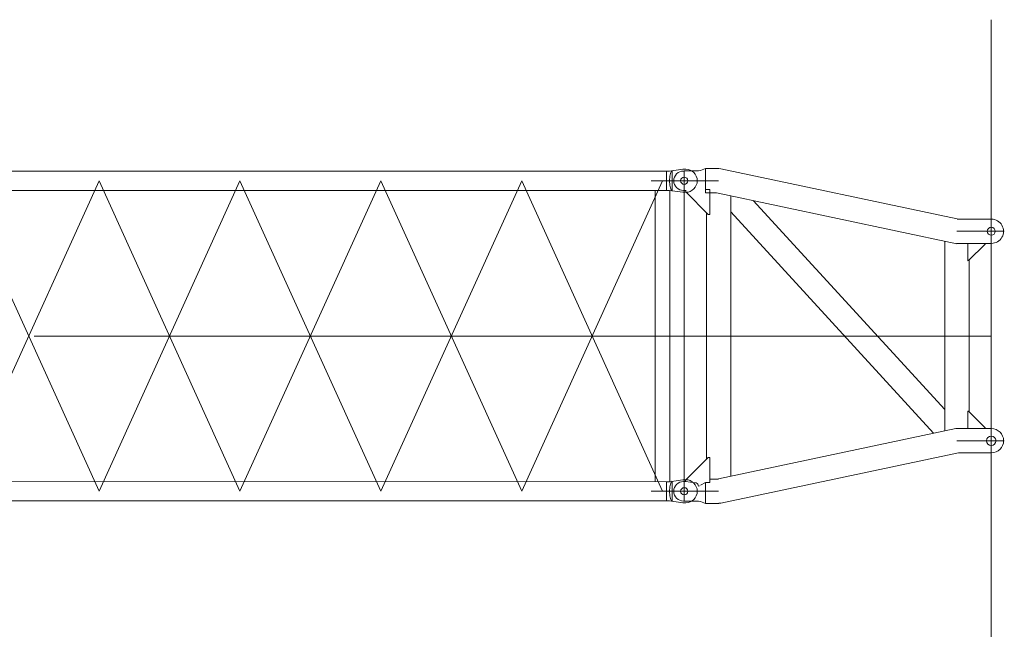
# Model space of a CAD drawing. Extents: x 22073 to 142282, y 6659 to 108851.
# Tile 23 of 68: x 81686 to 88500, y 13667 to 17888. Entities that reach past the tile are written whole.
import ezdxf

# ---------------------------------------------------------------- set-up
doc = ezdxf.new("R2010")
doc.units = 0
doc.header["$LTSCALE"] = 150
doc.header["$MEASUREMENT"] = 0
doc.linetypes.add('CENTER', pattern=[50.5, 30, -9, 2.5, -9])
doc.linetypes.add('HIDDEN', pattern=[12.6, 8.4, -4.2])
doc.layers.add('11', color=7, linetype='Continuous')

# ---------------------------------------------------------------- blocks, each defined once
blk = doc.blocks.new('*G47')
at = {"layer": '11', "color": 7, "linetype": 'Continuous', "lineweight": 9}
for p, q in [((86285.1, 16840.4), (86280.1, 16840.2)), ((86384.6, 16840.4), (86285.1, 16840.4)), ((86384.6, 16840.5), (86397.5, 16844.4)), ((86397.5, 16844.4), (86432.3, 16857.1)), ((86432.3, 16857.1), (86432.3, 16711.3)), ((86432.3, 16857.1), (86525.5, 16857.1)), ((86525.5, 16857.1), (86538.2, 16855.8)), ((88174.3, 16508.6), (86538.2, 16855.8)), ((86280.1, 16705.4), (86285.1, 16705.7)), ((86285.1, 16705.7), (86294.6, 16706.1)), ((86294.6, 16705.4), (86295, 16696.5)), ((86295, 16696.5), (86451.5, 16539.5)), ((86461.5, 16711.3), (86432.3, 16711.3)), ((86461.5, 16540), (86461.5, 16711.3)), ((86507.5, 16688.8), (86461.5, 16688.8)), ((86520.9, 16687.4), (86507.5, 16688.8)), ((86520.9, 16687.4), (88172.1, 16337)), ((86607.3, 14726.8), (86607.3, 16669.1)), ((86762.6, 16636.1), (88088, 15189.4)), ((86439, 16552.1), (86439, 14843.8)), ((86451.5, 16539.5), (86461.5, 16540)), ((88010.6, 15024.7), (86607.3, 16556.5)), ((87948.6, 16556.4), (87948.6, 16556.4)), ((88174.3, 16507.1), (88247.6, 16507.1)), ((88260.9, 16506.5), (88247.6, 16507.1)), ((88260.9, 16506.5), (88411.6, 16506.5)), ((88088, 16354.8), (88088, 15041.2)), ((88247.6, 16338.8), (88169.7, 16338.8)), ((88247.2, 16339.5), (88247.2, 16219.5)), ((88411.6, 16339.5), (88247.2, 16339.5)), ((88252.2, 16219.7), (88367.2, 16334.5)), ((88367.2, 16334.5), (88367, 16339.5)), ((88247.2, 16219.5), (88252.2, 16219.7)), ((88256.3, 15172.4), (88256.3, 16224.9)), ((88247.2, 15176.5), (88252.2, 15176.7)), ((88247.2, 15056.5), (88247.2, 15176.5)), ((88252.2, 15176.7), (88367.2, 15061.5)), ((88367.2, 15061.5), (88367.5, 15056.5)), ((88164.6, 15057.4), (86521.6, 14708.6)), ((88220.2, 15057.1), (88164.6, 15057.1)), ((88247, 15057.1), (88220.2, 15057.1)), ((88367.5, 15056.5), (88247.2, 15056.5)), ((88261.6, 15056.5), (88411.7, 15056.5)), ((86294.2, 14699.4), (86451.5, 14856.3)), ((86451.5, 14856.3), (86461.5, 14856.8)), ((86461.5, 14856.8), (86461.5, 14684.6)), ((86538.9, 14540.3), (88182, 14889.1)), ((88182.1, 14888.8), (88247, 14888.8)), ((88261.6, 14889.5), (88247, 14888.8)), ((88411.7, 14889.5), (88261.6, 14889.5)), ((86280.2, 14690.4), (86285.2, 14690.7)), ((86285.2, 14690.7), (86294.6, 14691.1)), ((86285.2, 14690.5), (86290.2, 14690.7)), ((86294.6, 14690.4), (86294.2, 14699.4)), ((86362.7, 14681.2), (86294.6, 14690.4)), ((86367.5, 14681.4), (86362.7, 14681.2)), ((86432.3, 14684.6), (86397.6, 14665.7)), ((86432.3, 14538.8), (86432.3, 14684.6)), ((86461.5, 14684.6), (86432.3, 14684.6)), ((86506.9, 14707.1), (86461.5, 14707.1)), ((86506.9, 14707.1), (86521.7, 14707.8)), ((86285.2, 14555.4), (86280.2, 14555.2)), ((86384.6, 14555.4), (86285.2, 14555.4)), ((86397.6, 14551.4), (86384.6, 14555.4)), ((86397.6, 14551.4), (86432.3, 14538.8)), ((86432.3, 14538.8), (86525, 14538.8)), ((86538.9, 14540.3), (86524.9, 14539.6))]:
    blk.add_line(p, q, dxfattribs=at)
at = {"layer": '11', "color": 7, "linetype": 'CENTER', "lineweight": 9}
for p, q in [((86523.1, 16772.9), (86246.5, 16772.9)), ((86285.2, 14623), (86285.1, 16803)), ((88410.1, 16513), (88410.1, 16333)), ((88252.1, 16423), (88172.1, 16423)), ((88248.1, 16423), (88410.1, 16423)), ((88410.1, 16423), (88500.1, 16423)), ((86285.2, 15697.9), (88410.1, 15698)), ((88410.2, 15063), (88410.2, 14883)), ((88252.2, 14973), (88172.2, 14973)), ((88248.2, 14973), (88410.2, 14973)), ((88410.2, 14973), (88500.2, 14973)), ((86285.2, 14555.5), (86285.2, 14690.5)), ((86285.2, 14689.4), (86285.2, 14556.4)), ((86357.7, 14623), (86173.7, 14623)), ((86396.7, 14622.9), (86285.2, 14622.9)), ((86523.2, 14622.9), (86392.7, 14622.9))]:
    blk.add_line(p, q, dxfattribs=at)
at = {"layer": '11', "color": 7, "linetype": 'HIDDEN', "lineweight": 9}
for p, q in [((86432.3, 16711.3), (86433.3, 16688.8)), ((86461.5, 16688.8), (86432.3, 16688.8)), ((86389.5, 14660.9), (86384.6, 14658.6))]:
    blk.add_line(p, q, dxfattribs=at)
at = {"layer": '11', "color": 7, "linetype": 'Continuous', "lineweight": 9}
for centre, radius in [((86285.1, 16773), 25), ((88410.1, 16423), 27.5), ((88410.2, 14973), 32.5), ((86285.2, 14622.9), 25)]:
    blk.add_circle(centre, radius, dxfattribs=at)
for centre, radius, start, end in [((86280.1, 16772.9), 67.3, 89.99178, -179.99679), ((86280.1, 16772.9), 67.5, -179.99911, -90.00168), ((88411.6, 16423), 83.5, -89.99537, 90.00485), ((88411.7, 14973), 83.5, -89.99537, 89.99645), ((86280.2, 14622.9), 67.5, 90.01097, -179.99679), ((86348.5, 14649.3), 37.3, 14.43513, 59.34182), ((86280.2, 14622.9), 67.5, -179.99911, -89.99302)]:
    blk.add_arc(centre, radius, start, end, dxfattribs=at)
at = {"layer": '11', "color": 7, "linetype": 'HIDDEN', "lineweight": 9}
for centre, start, end in [((86290.1, 16772.9), -89.98917, -82.42826), ((86290.2, 14622.9), 82.43574, 90.01088)]:
    blk.add_arc(centre, 67.5, start, end, dxfattribs=at)
blk = doc.blocks.new('*G48')
at = {"layer": '11', "color": 7, "linetype": 'Continuous', "lineweight": 9}
for p, q in [((74406.8, 16839.4), (86183.5, 16839.4)), ((86175.1, 16839.4), (86163.2, 16839.4)), ((86163.2, 16706.4), (86163.2, 16839.4)), ((86183.5, 16839.4), (86175.1, 16839.4)), ((86275, 16852.9), (86183.5, 16839.4)), ((86201.6, 16842.1), (86201.6, 16772.9)), ((86295, 16852.9), (86275, 16852.9)), ((86285.1, 16839.4), (86285.1, 16713.6)), ((86375, 16772.9), (86055.6, 16772.9)), ((86201.6, 16703.8), (86201.6, 16772.9)), ((74406.8, 16706.4), (86163.2, 16706.4)), ((86084.2, 16706.4), (86084.2, 14689.4)), ((86163.2, 16706.4), (86175.1, 16706.4)), ((86175.1, 16706.4), (86183.5, 16706.4)), ((86183.5, 16706.4), (86275, 16692.9)), ((86185.8, 16706.4), (86185.8, 14689.4)), ((86275, 16692.9), (86295, 16692.9)), ((86084.2, 14689.4), (86084.2, 15294)), ((86185.8, 14689.4), (86185.8, 15294)), ((86163.2, 14689.4), (74406.9, 14690.2)), ((86163.2, 14689.4), (86175.1, 14689.4)), ((86163.2, 14689.4), (86163.2, 14622.9)), ((86175.1, 14689.4), (86183.5, 14689.4)), ((86183.5, 14689.4), (86275, 14702.9)), ((86201.6, 14692.1), (86201.6, 14622.9)), ((86275, 14702.9), (86295, 14702.9)), ((86375, 14622.9), (86055.6, 14622.9)), ((86163.2, 14556.4), (86163.2, 14622.9)), ((86201.6, 14553.8), (86201.6, 14622.9)), ((86163.2, 14556.4), (74368.4, 14557.2)), ((86175.1, 14556.4), (86163.2, 14556.4)), ((86183.5, 14556.4), (86175.1, 14556.4)), ((86275, 14542.9), (86183.5, 14556.4)), ((86295, 14542.9), (86275, 14542.9))]:
    blk.add_line(p, q, dxfattribs=at)
at = {"layer": '11', "color": 7, "linetype": 'CENTER', "lineweight": 9}
for p, q in [((82235, 16772.9), (81260, 14623.4)), ((82235, 14622.9), (81260, 16772.5)), ((83210, 16772.9), (82235, 14622.9)), ((83210, 14622.9), (82235, 16772.9)), ((84185, 14622.9), (83210, 16772.9)), ((84185, 16772.9), (83210, 14622.9)), ((85160, 16772.9), (84185, 14622.9)), ((85160, 14622.9), (84185, 16772.9)), ((86135, 14622.9), (85160, 16772.9)), ((86135, 16772.9), (85160, 14622.9)), ((86285, 15697.9), (74285, 15697.9)), ((74285, 15697.9), (86285, 15697.9))]:
    blk.add_line(p, q, dxfattribs=at)
at = {"layer": '11', "color": 7, "linetype": 'Continuous', "lineweight": 9}
for points in [[(86201.6, 16842.1), (86199, 16841.4), (86196.3, 16839.1), (86193.6, 16835), (86191.1, 16829.2), (86188.8, 16821.9), (86186.9, 16813.1), (86185.3, 16803.5), (86184.3, 16793.3), (86183.7, 16783), (86183.5, 16772.9)], [(86201.6, 16703.8), (86199, 16704.5), (86196.3, 16706.8), (86193.6, 16710.9), (86191.1, 16716.6), (86188.8, 16724), (86186.9, 16732.7), (86185.3, 16742.4), (86184.3, 16752.6), (86183.7, 16762.9), (86183.5, 16772.9)], [(86201.6, 14692.1), (86199, 14691.4), (86196.3, 14689.1), (86193.6, 14685), (86191.1, 14679.2), (86188.8, 14671.9), (86186.9, 14663.1), (86185.3, 14653.5), (86184.3, 14643.3), (86183.7, 14633), (86183.5, 14622.9)], [(86201.6, 14553.8), (86199, 14554.5), (86196.3, 14556.8), (86193.6, 14560.9), (86191.1, 14566.6), (86188.8, 14574), (86186.9, 14582.7), (86185.3, 14592.4), (86184.3, 14602.6), (86183.7, 14612.9), (86183.5, 14622.9)]]:
    blk.add_lwpolyline(points, dxfattribs=at)
for centre, start, end in [((86295, 16772.9), 0, 90), ((86295, 16772.9), -90, 0), ((86295, 14622.9), 0, 90), ((86295, 14622.9), -90, 0)]:
    blk.add_arc(centre, 80, start, end, dxfattribs=at)

msp = doc.modelspace()

# ---------------------------------------------------------------- linework, layer by layer
at = {"layer": '11', "color": 7, "linetype": 'Continuous', "lineweight": 9}
msp.add_line((88410.13163, 10387.94136), (88410.13163, 17887.94136), dxfattribs=at)

# ---------------------------------------------------------------- block references
at = {"color": 7, "linetype": 'Continuous', "lineweight": 9}
for name in ['*G48', '*G47']:
    msp.add_blockref(name, (0, 0), dxfattribs=at)

doc.saveas('drawing.dxf')
